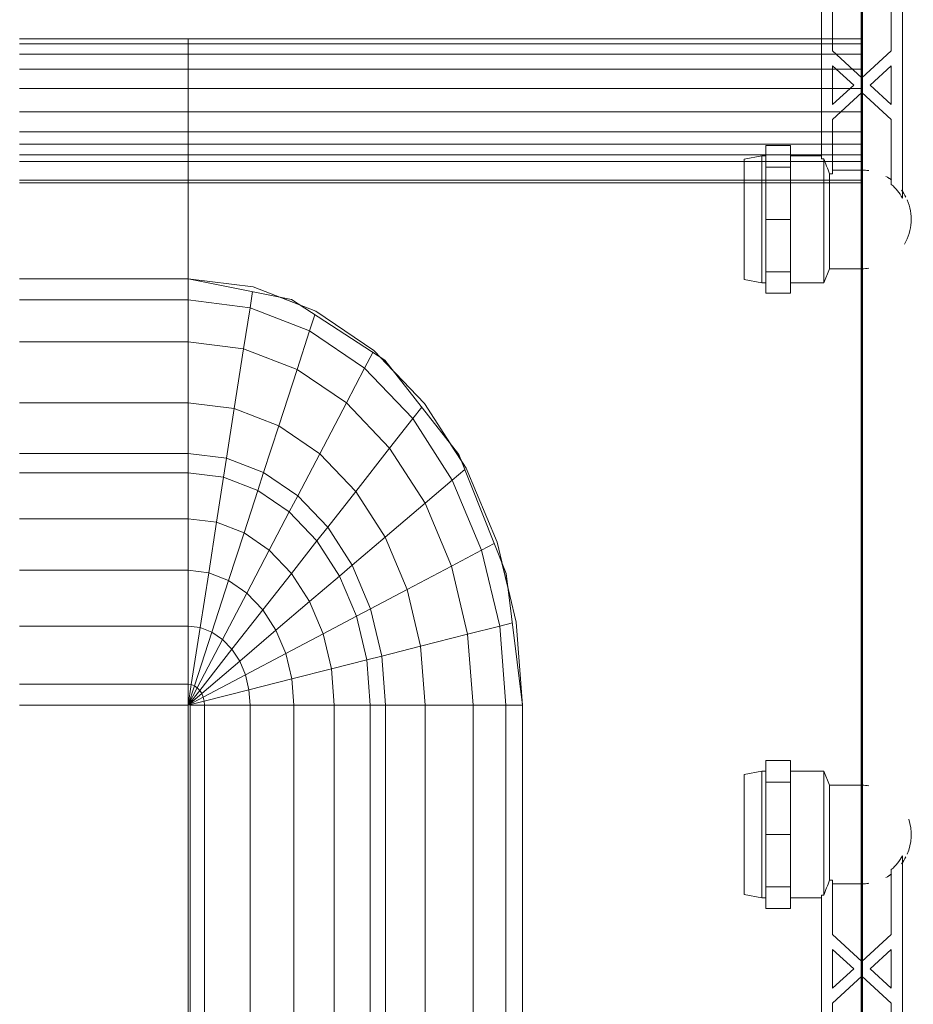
# Model space of a CAD drawing. Header units: millimetres. Extents: x 106 to 21007, y 2709 to 43947.
# Tile 14 of 31: x 14438 to 14681, y 40646 to 40914. Entities that reach past the tile are written whole.
import ezdxf

# ---------------------------------------------------------------- set-up
doc = ezdxf.new("R2010")
doc.units = ezdxf.units.MM
for name, color, linetype, lineweight in [('A-WALL-____-MCUT', 113, 'Continuous', 50), ('A-WALL-____-OTLN', 113, 'Continuous', 20), ('M-EQPM-____-OTLN', 50, 'Continuous', 20)]:
    doc.layers.add(name, color=color, linetype=linetype, lineweight=lineweight)

# ---------------------------------------------------------------- blocks, each defined once
blk = doc.blocks.new('Прямая форма - 83 new-610915-В_Этаж 04_Вентиляция')
at = {"layer": 'A-WALL-____-MCUT', "color": 53}
blk.add_line((1843.81, 50), (0, 50), dxfattribs=at)
blk = doc.blocks.new('Прямая форма - SW - 013-610916-В_Этаж 04_Вентиляция')
blk.add_blockref('Прямая форма - 83 new-610915-В_Этаж 04_Вентиляция', (0, 0))
blk = doc.blocks.new('Прямая форма - 83 new-608910-В_Этаж 04_Вентиляция')
at = {"layer": 'M-EQPM-____-OTLN', "color": 9}
for p, q in [((-299.99, 0), (-299.99, -183.27)), ((-291.73, 0), (-291.73, -183.27)), ((-286.45, 0), (-286.45, -183.27)), ((-280.15, 0), (-280.15, -183.27)), ((-261.6, 0), (-261.6, -183.27)), ((-260.84, 0), (-260.84, -183.27)), ((-298.6, 0), (-298.6, -183.27)), ((-295.82, 0), (-295.82, -183.27)), ((-274.68, 0), (-274.68, -183.27)), ((-271.3, 0), (-271.3, -183.27)), ((-268.48, 0), (-268.48, -183.27)), ((-266.64, 0), (-266.64, -183.27)), ((-260.87, -183.24), (-260.87, 0)), ((-118.83, -92.28), (-154.66, -96.74)), ((-141.45, -94.07), (-118.83, -92.32)), ((-21.4, -92.28), (-118.83, -92.28)), ((-118.83, -92.32), (-118.83, -96.84)), ((-118.83, -92.32), (-21.39, -92.32)), ((-118.83, -96.84), (-118.83, -92.32)), ((-163.2, -99.24), (-141.45, -94.07)), ((-150.5, -96.22), (-157.58, -97.91)), ((-140.32, -98.51), (-141.2, -95.06)), ((-154.66, -96.74), (-186.98, -109.66)), ((-140.32, -98.51), (-160.99, -103.42)), ((-118.83, -96.84), (-140.32, -98.51)), ((-138.11, -107.25), (-140.32, -98.51)), ((-118.83, -96.84), (-118.83, -105.76)), ((-21.06, -96.84), (-118.83, -96.84)), ((-118.83, -105.76), (-118.83, -96.84)), ((-183.25, -107.65), (-163.2, -99.24)), ((-160.99, -103.42), (-162.8, -99.99)), ((-160.99, -103.42), (-180.04, -111.41)), ((-156.64, -111.66), (-160.99, -103.42)), ((-118.83, -105.76), (-138.11, -107.25)), ((-118.83, -105.76), (-118.83, -118.79)), ((-18.71, -105.76), (-118.83, -105.76)), ((-118.83, -118.79), (-118.83, -105.76)), ((-186.98, -109.66), (-212.64, -129.78)), ((-200.82, -118.96), (-183.25, -107.65)), ((-185.36, -109.01), (-189.8, -111.86)), ((-180.04, -111.41), (-182.92, -108.03)), ((-138.11, -107.25), (-156.64, -111.66)), ((-134.86, -120.03), (-138.11, -107.25)), ((-180.04, -111.41), (-196.74, -122.16)), ((-173.73, -118.82), (-180.04, -111.41)), ((-156.64, -111.66), (-173.73, -118.82)), ((-150.29, -123.7), (-156.64, -111.66)), ((-215.24, -132.74), (-200.82, -118.96)), ((-196.74, -122.16), (-199.83, -119.73)), ((-173.73, -118.82), (-188.7, -128.46)), ((-164.5, -129.66), (-173.73, -118.82)), ((-134.86, -120.03), (-150.29, -123.7)), ((-118.83, -118.79), (-134.86, -120.03)), ((-132.18, -130.59), (-134.86, -120.03)), ((-118.83, -118.79), (-118.83, -129.56)), ((-16.37, -118.79), (-118.83, -118.79)), ((-118.83, -129.56), (-118.83, -118.79)), ((-196.74, -122.16), (-210.44, -135.26)), ((-188.7, -128.46), (-196.74, -122.16)), ((-150.29, -123.7), (-164.5, -129.66)), ((-145.03, -133.65), (-150.29, -123.7)), ((-209.86, -127.6), (-213.45, -131.03)), ((-188.7, -128.46), (-200.99, -140.21)), ((-176.96, -137.68), (-188.7, -128.46)), ((-212.64, -129.78), (-229.11, -155.13)), ((-164.5, -129.66), (-176.96, -137.68)), ((-156.87, -138.61), (-164.5, -129.66)), ((-132.18, -130.59), (-145.03, -133.65)), ((-118.83, -129.56), (-132.18, -130.59)), ((-131.15, -134.66), (-132.18, -130.59)), ((-118.83, -129.56), (-118.83, -133.71)), ((-15, -129.56), (-118.83, -129.56)), ((-118.83, -133.71), (-118.83, -129.56)), ((-225.96, -148.47), (-215.24, -132.74)), ((-210.44, -135.26), (-214.73, -133.01)), ((-145.03, -133.65), (-156.87, -138.61)), ((-143.01, -137.48), (-145.03, -133.65)), ((-118.83, -133.71), (-131.15, -134.66)), ((-118.83, -133.71), (-118.83, -143.5)), ((-14.47, -133.71), (-118.83, -133.71)), ((-118.83, -143.5), (-118.83, -133.71)), ((-210.44, -135.26), (-220.62, -150.2)), ((-200.99, -140.21), (-210.44, -135.26)), ((-131.15, -134.66), (-143.01, -137.48)), ((-128.72, -144.27), (-131.15, -134.66)), ((-176.96, -137.68), (-187.18, -147.45)), ((-167.24, -145.29), (-176.96, -137.68)), ((-156.87, -138.61), (-167.24, -145.29)), ((-153.93, -142.06), (-156.87, -138.61)), ((-143.01, -137.48), (-153.93, -142.06)), ((-138.23, -146.53), (-143.01, -137.48)), ((-200.99, -140.21), (-210.13, -153.61)), ((-187.18, -147.45), (-200.99, -140.21)), ((-153.93, -142.06), (-163.51, -148.22)), ((-146.99, -150.2), (-153.93, -142.06)), ((-128.72, -144.27), (-138.23, -146.53)), ((-118.83, -143.5), (-128.72, -144.27)), ((-125.98, -155.06), (-128.72, -144.27)), ((-118.83, -143.5), (-118.83, -154.51)), ((-13.23, -143.5), (-118.83, -143.5)), ((-118.83, -154.51), (-118.83, -143.5)), ((-167.24, -145.29), (-175.76, -153.43)), ((-163.51, -148.22), (-167.24, -145.29)), ((-138.23, -146.53), (-146.99, -150.2)), ((-132.86, -156.7), (-138.23, -146.53)), ((-232.55, -165.53), (-225.96, -148.47)), ((-220.62, -150.2), (-224.98, -148.78)), ((-187.18, -147.45), (-194.78, -158.6)), ((-175.76, -153.43), (-187.18, -147.45)), ((-163.51, -148.22), (-171.37, -155.74)), ((-154.68, -155.15), (-163.51, -148.22)), ((-220.62, -150.2), (-226.89, -166.41)), ((-210.13, -153.61), (-220.62, -150.2)), ((-146.99, -150.2), (-154.68, -155.15)), ((-139.2, -159.35), (-146.99, -150.2)), ((-229.11, -155.13), (-234.78, -183.24)), ((-227.69, -152.95), (-229.73, -158.23)), ((-210.13, -153.61), (-215.75, -168.15)), ((-194.78, -158.6), (-210.13, -153.61)), ((-175.76, -153.43), (-182.09, -162.72)), ((-171.37, -155.74), (-175.76, -153.43)), ((-154.68, -155.15), (-160.98, -161.18)), ((-144.76, -162.93), (-154.68, -155.15)), ((-125.98, -155.06), (-132.86, -156.7)), ((-118.83, -154.51), (-125.98, -155.06)), ((-123.03, -166.71), (-125.98, -155.06)), ((-118.83, -154.51), (-118.83, -166.38)), ((-11.83, -154.51), (-118.83, -154.51)), ((-118.83, -166.38), (-118.83, -154.51)), ((-171.37, -155.74), (-177.21, -164.3)), ((-160.98, -161.18), (-171.37, -155.74)), ((-132.86, -156.7), (-139.2, -159.35)), ((-127.07, -167.67), (-132.86, -156.7)), ((-194.78, -158.6), (-199.45, -170.69)), ((-182.09, -162.72), (-194.78, -158.6)), ((-139.2, -159.35), (-144.76, -162.93)), ((-130.79, -169.23), (-139.2, -159.35)), ((-182.09, -162.72), (-185.98, -172.79)), ((-177.21, -164.3), (-182.09, -162.72)), ((-160.98, -161.18), (-165.67, -168.05)), ((-149.32, -167.29), (-160.98, -161.18)), ((-144.76, -162.93), (-149.32, -167.29)), ((-134.05, -171.33), (-144.76, -162.93)), ((-234.78, -183.27), (-232.55, -165.53)), ((-226.89, -166.41), (-231.25, -165.73)), ((-177.21, -164.3), (-180.8, -173.6)), ((-165.67, -168.05), (-177.21, -164.3)), ((-226.89, -166.41), (-229.01, -183.27)), ((-215.75, -168.15), (-226.89, -166.41)), ((-215.75, -168.15), (-217.65, -183.27)), ((-199.45, -170.69), (-215.75, -168.15)), ((-165.67, -168.05), (-168.55, -175.51)), ((-152.71, -172.26), (-165.67, -168.05)), ((-149.32, -167.29), (-152.71, -172.26)), ((-136.73, -173.89), (-149.32, -167.29)), ((-127.07, -167.67), (-130.79, -169.23)), ((-123.03, -166.71), (-127.07, -167.67)), ((-121.02, -179.12), (-127.07, -167.67)), ((-118.83, -166.38), (-123.03, -166.71)), ((-119.94, -178.86), (-123.03, -166.71)), ((-118.83, -166.38), (-118.83, -178.78)), ((-9.11, -166.38), (-118.83, -166.38)), ((-118.83, -178.78), (-118.83, -166.38)), ((-199.45, -170.69), (-201.03, -183.27)), ((-185.98, -172.79), (-199.45, -170.69)), ((-130.79, -169.23), (-134.05, -171.33)), ((-122.01, -179.53), (-130.79, -169.23)), ((-185.98, -172.79), (-187.3, -183.27)), ((-180.8, -173.6), (-185.98, -172.79)), ((-180.8, -173.6), (-182.02, -183.27)), ((-168.55, -175.51), (-180.8, -173.6)), ((-152.71, -172.26), (-154.8, -177.66)), ((-138.72, -176.81), (-152.71, -172.26)), ((-136.73, -173.89), (-138.72, -176.81)), ((-134.05, -171.33), (-136.73, -173.89)), ((-123.59, -180.77), (-136.73, -173.89)), ((-122.88, -180.09), (-134.05, -171.33)), ((-168.55, -175.51), (-169.53, -183.27)), ((-154.8, -177.66), (-168.55, -175.51)), ((-154.8, -177.66), (-155.5, -183.27)), ((-139.94, -179.98), (-154.8, -177.66)), ((-138.72, -176.81), (-139.94, -179.98)), ((-124.12, -181.55), (-138.72, -176.81)), ((-121.02, -179.12), (-122.01, -179.53)), ((-119.94, -178.86), (-121.02, -179.12)), ((-118.83, -183.27), (-121.02, -179.12)), ((-118.83, -178.78), (-119.94, -178.86)), ((-118.83, -183.27), (-119.94, -178.86)), ((-118.83, -178.78), (-118.83, -182.73)), ((118.83, -178.78), (-118.83, -178.78)), ((-118.83, -182.73), (-118.83, -178.78)), ((-139.94, -179.98), (-140.36, -183.27)), ((-124.45, -182.4), (-139.94, -179.98)), ((-124.12, -181.55), (-124.45, -182.4)), ((-123.59, -180.77), (-124.12, -181.55)), ((-118.83, -183.27), (-124.12, -181.55)), ((-122.88, -180.09), (-123.59, -180.77)), ((-118.83, -183.27), (-123.59, -180.77)), ((-122.01, -179.53), (-122.88, -180.09)), ((-118.83, -183.27), (-122.88, -180.09)), ((-118.83, -183.27), (-122.01, -179.53)), ((-298.6, -183.27), (-299.99, -183.27)), ((-299.99, -183.27), (-299.99, -229.09)), ((-299.99, -183.27), (-298.6, -183.27)), ((-295.82, -183.27), (-298.6, -183.27)), ((-298.6, -183.27), (-298.6, -229.09)), ((-298.6, -183.27), (-295.82, -183.27)), ((-291.73, -183.27), (-295.82, -183.27)), ((-295.82, -183.27), (-295.82, -229.09)), ((-295.82, -183.27), (-291.73, -183.27)), ((-286.45, -183.27), (-291.73, -183.27)), ((-291.73, -183.27), (-291.73, -229.09)), ((-291.73, -183.27), (-286.45, -183.27)), ((-280.15, -183.27), (-286.45, -183.27)), ((-286.45, -183.27), (-286.45, -229.09)), ((-286.45, -183.27), (-280.15, -183.27)), ((-276.59, -183.27), (-280.15, -183.27)), ((-280.15, -183.27), (-280.15, -229.09)), ((-280.15, -183.27), (-276.59, -183.27)), ((-274.68, -183.27), (-276.59, -183.27)), ((-276.59, -183.27), (-274.68, -183.27)), ((-271.3, -183.27), (-274.68, -183.27)), ((-274.68, -183.27), (-274.68, -229.09)), ((-274.68, -183.27), (-271.3, -183.27)), ((-268.48, -183.27), (-271.3, -183.27)), ((-271.3, -183.27), (-271.3, -229.09)), ((-271.3, -183.27), (-268.48, -183.27)), ((-266.64, -183.27), (-268.48, -183.27)), ((-268.48, -183.27), (-268.48, -229.09)), ((-268.48, -183.27), (-266.64, -183.27)), ((-261.6, -183.27), (-266.64, -183.27)), ((-266.64, -183.27), (-266.64, -229.09)), ((-266.64, -183.27), (-261.6, -183.27)), ((-260.87, -183.27), (-261.6, -183.27)), ((-261.6, -183.27), (-261.6, -229.09)), ((-261.6, -183.27), (-260.87, -183.27)), ((-234.78, -183.24), (-260.84, -183.24)), ((-260.84, -183.27), (-260.84, -229.09)), ((-260.84, -183.27), (-234.78, -183.27)), ((-234.78, -183.27), (-234.78, -229.09)), ((-234.78, -183.27), (-229.01, -183.27)), ((-229.01, -183.27), (-234.78, -183.27)), ((-229.01, -183.27), (-229.01, -229.09)), ((-229.01, -183.27), (-217.65, -183.27)), ((-217.65, -183.27), (-229.01, -183.27)), ((-217.65, -183.27), (-217.65, -229.09)), ((-217.65, -183.27), (-201.03, -183.27)), ((-201.03, -183.27), (-217.65, -183.27)), ((-201.03, -183.27), (-201.03, -229.09)), ((-201.03, -183.27), (-187.3, -183.27)), ((-187.3, -183.27), (-201.03, -183.27)), ((-187.3, -183.27), (-187.3, -229.09)), ((-187.3, -183.27), (-182.02, -183.27)), ((-182.02, -183.27), (-187.3, -183.27)), ((-182.02, -183.27), (-182.02, -229.09)), ((-182.02, -183.27), (-169.53, -183.27)), ((-169.53, -183.27), (-182.02, -183.27)), ((-169.53, -183.27), (-169.53, -229.09)), ((-169.53, -183.27), (-155.5, -183.27)), ((-155.5, -183.27), (-169.53, -183.27)), ((-155.5, -183.27), (-155.5, -229.09)), ((-155.5, -183.27), (-140.36, -183.27)), ((-140.36, -183.27), (-155.5, -183.27)), ((-140.36, -183.27), (-140.36, -229.09)), ((-140.36, -183.27), (-124.56, -183.27)), ((-124.56, -183.27), (-140.36, -183.27)), ((-124.45, -182.4), (-124.56, -183.27)), ((-124.56, -183.27), (-124.56, -229.09)), ((-124.56, -183.27), (-118.83, -183.27)), ((-118.83, -183.27), (-124.56, -183.27)), ((-118.83, -183.27), (-124.45, -182.4)), ((-118.83, -182.73), (-5.2, -182.73)), ((-118.83, -229.07), (-118.83, -183.27)), ((-118.83, -183.27), (-118.83, -229.07)), ((-7.32, -183.27), (-118.83, -183.27))]:
    blk.add_line(p, q, dxfattribs=at)
blk = doc.blocks.new('Прямая форма - FU - 054-611783-В_Этаж 04_Вентиляция')
blk.add_blockref('Прямая форма - 83 new-608910-В_Этаж 04_Вентиляция', (0, 0))
blk = doc.blocks.new('83 new_ifc_RVT-1-В_Этаж 04_Вентиляция')
at = {"layer": 'A-WALL-____-OTLN', "color": 253, "lineweight": 9, "rotation": 90}
blk.add_blockref('Прямая форма - SW - 013-610916-В_Этаж 04_Вентиляция', (25560.28, 40175.83), dxfattribs=at)
at = {"layer": 'M-EQPM-____-OTLN', "color": 253, "lineweight": 9, "rotation": 270}
blk.add_blockref('Прямая форма - FU - 054-611783-В_Этаж 04_Вентиляция', (25510.28, 40608.41), dxfattribs=at)
blk = doc.blocks.new('VTp_724_0 Водорозетка двойная - VTp_724_0-1589342-В_Этаж 04_Вентиляция')
at = {"layer": 'M-EQPM-____-OTLN'}
for p, q in [((-88.85, 32), (-89.75, 27.2)), ((-56.15, 32), (-88.85, 32)), ((-55.25, 27.2), (-56.15, 32)), ((56.15, 32), (55.25, 27.2)), ((88.85, 32), (56.15, 32)), ((89.75, 27.2), (88.85, 32)), ((-89.75, 27.2), (-89.75, 26.1)), ((-55.25, 27.2), (-89.75, 27.2)), ((-55.25, 26.1), (-55.25, 27.2)), ((55.25, 27.2), (55.25, 26.1)), ((89.75, 27.2), (55.25, 27.2)), ((89.75, 26.1), (89.75, 27.2)), ((-92.58, 26.1), (-86.7, 26.1)), ((-92.58, 19.4), (-92.58, 26.1)), ((-86.7, 26.1), (-72.5, 26.1)), ((-86.7, 19.4), (-86.7, 26.1)), ((-72.5, 26.1), (-58.3, 26.1)), ((-72.5, 19.4), (-72.5, 26.1)), ((-58.3, 26.1), (-52.42, 26.1)), ((-58.3, 26.1), (-58.3, 19.4)), ((-52.42, 19.4), (-52.42, 26.1)), ((52.42, 26.1), (58.3, 26.1)), ((52.42, 19.4), (52.42, 26.1)), ((58.3, 26.1), (72.5, 26.1)), ((58.3, 19.4), (58.3, 26.1)), ((72.5, 26.1), (86.7, 26.1)), ((72.5, 19.4), (72.5, 26.1)), ((86.7, 26.1), (92.58, 26.1)), ((86.7, 26.1), (86.7, 19.4)), ((92.58, 19.4), (92.58, 26.1)), ((-86.7, 19.4), (-92.58, 19.4)), ((-89.75, 19.4), (-89.75, 10.4)), ((-72.5, 19.4), (-86.7, 19.4)), ((-58.3, 19.4), (-72.5, 19.4)), ((-52.42, 19.4), (-58.3, 19.4)), ((-55.25, 11), (-55.25, 19.4)), ((58.3, 19.4), (52.42, 19.4)), ((55.25, 19.4), (55.25, 11)), ((72.5, 19.4), (58.3, 19.4)), ((86.7, 19.4), (72.5, 19.4)), ((92.58, 19.4), (86.7, 19.4)), ((89.75, 10.4), (89.75, 19.4)), ((55.99, 11), (-55.99, 11)), ((-55.99, 11), (-55.99, 10.4)), ((55.99, 10.4), (55.99, 11)), ((-89.75, 10.4), (-85.9, 8.8)), ((-55.99, 10.4), (-89.75, 10.4)), ((-85.9, 8.8), (-85.9, 0)), ((-60.07, 8.8), (-85.9, 8.8)), ((-60.07, 8.8), (-60.07, 8)), ((89.75, 10.4), (55.99, 10.4)), ((85.9, 8.8), (60.07, 8.8)), ((60.07, 8), (60.07, 8.8)), ((85.9, 8.8), (89.75, 10.4)), ((85.9, 0), (85.9, 8.8)), ((-60.07, 8), (-45.3, 8)), ((-59.1, 0), (-59.1, 8)), ((-45.3, 8), (-38.02, 0)), ((-36, 2.23), (-41.25, 8)), ((-41.25, 8), (-30.75, 8)), ((-30.75, 8), (-36, 2.23)), ((-33.98, 0), (-26.7, 8)), ((-26.7, 8), (-9.3, 8)), ((-9.3, 8), (-2.02, 0)), ((0, 2.23), (-5.25, 8)), ((-5.25, 8), (5.25, 8)), ((5.25, 8), (0, 2.23)), ((2.02, 0), (9.3, 8)), ((9.3, 8), (26.7, 8)), ((26.7, 8), (33.98, 0)), ((30.75, 8), (41.25, 8)), ((36, 2.23), (30.75, 8)), ((41.25, 8), (36, 2.23)), ((38.02, 0), (45.3, 8)), ((45.3, 8), (60.07, 8)), ((59.1, 8), (59.1, 0)), ((-38.02, 0), (-45.3, -8)), ((-41.25, -8), (-36, -2.23)), ((-36, -2.23), (-30.75, -8)), ((-26.7, -8), (-33.98, 0)), ((-2.02, 0), (-9.3, -8)), ((-5.25, -8), (0, -2.23)), ((0, -2.23), (5.25, -8)), ((9.3, -8), (2.02, 0)), ((33.98, 0), (26.7, -8)), ((30.75, -8), (36, -2.23)), ((36, -2.23), (41.25, -8)), ((45.3, -8), (38.02, 0)), ((-45.3, -8), (-62.98, -8)), ((-30.75, -8), (-41.25, -8)), ((-9.3, -8), (-26.7, -8)), ((5.25, -8), (-5.25, -8)), ((26.7, -8), (9.3, -8)), ((41.25, -8), (30.75, -8)), ((62.98, -8), (45.3, -8)), ((-66.71, -11), (66.71, -11))]:
    blk.add_line(p, q, dxfattribs=at)
for centre, radius, start, end in [((-212.07, 402.15), 421.7, 291.1285, 291.7236), ((212.07, 402.15), 421.7, 248.2764, 248.8715), ((-72.5, 0), 13.4, 180, 188.2152), ((-72.5, 0), 13.4, 351.8321, 360), ((-72.5, 0), 13.4, 352.5609, 0), ((72.5, 0), 13.4, 180, 187.4391), ((72.5, 0), 13.4, 180, 188.1679), ((72.5, 0), 13.4, 351.7848, 0), ((-72.5, 0), 13.4, 322.9736, 327.3258), ((-72.5, 0), 13.4, 323.0818, 328.7777), ((-72.5, 0), 13.4, 323.3436, 330.7909), ((72.5, 0), 13.4, 209.2091, 216.6564), ((72.5, 0), 13.4, 211.2223, 216.9182), ((72.5, 0), 13.4, 212.6742, 217.0264), ((-72.5, 0), 13.4, 240, 293.6489), ((-72.5, 0), 13.4, 296.8936, 306.3065), ((72.5, 0), 13.4, 233.6935, 243.1064), ((72.5, 0), 13.4, 246.3511, 288.109)]:
    blk.add_arc(centre, radius, start, end, dxfattribs=at)
for points in [[(-62.98, -8), (-63.51, -8.62), (-64.66, -9.75), (-65.99, -10.62), (-66.71, -11)], [(66.71, -11), (65.99, -10.62), (64.66, -9.75), (63.51, -8.62), (62.98, -8)]]:
    blk.add_open_spline(points, degree=3, dxfattribs=at)

msp = doc.modelspace()

# ---------------------------------------------------------------- block references
at = {"lineweight": 9}
msp.add_blockref('83 new_ifc_RVT-1-В_Этаж 04_Вентиляция', (-10843.33, 0), dxfattribs=at)
at = {"layer": 'M-EQPM-____-OTLN'}
for p, rotation in [((14666.96, 40931.79), 90.0000000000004), ((14666.96, 40619.6), 90.00000000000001)]:
    msp.add_blockref('VTp_724_0 Водорозетка двойная - VTp_724_0-1589342-В_Этаж 04_Вентиляция', p, dxfattribs=dict(at, rotation=rotation))

doc.saveas('drawing.dxf')
